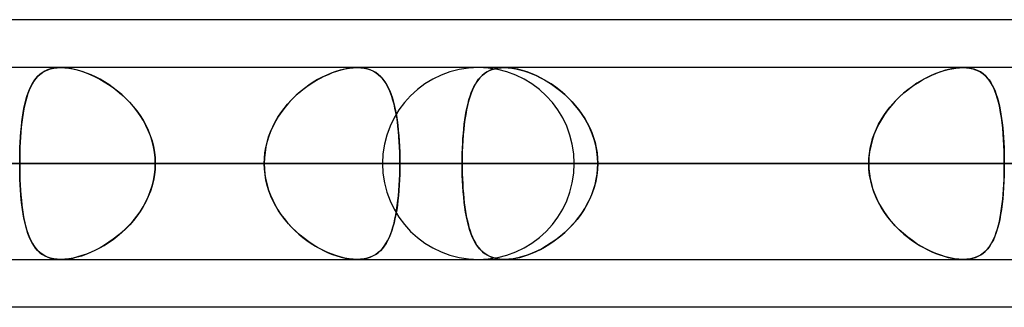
# Model space of a CAD drawing. Header units: millimetres. Extents: x -270 to 270, y -120 to 100.
# Tile 15 of 74: x -128 to -117, y -50 to -47. Entities that reach past the tile are written whole.
import ezdxf

# ---------------------------------------------------------------- set-up
doc = ezdxf.new("R2010")
doc.units = ezdxf.units.MM
doc.layers.add('MAIN-1', color=7, linetype='Continuous')
doc.layers.add('MAIN-2', color=7, linetype='Continuous')

msp = doc.modelspace()

# ---------------------------------------------------------------- linework, layer by layer
at = {"layer": 'MAIN-1'}
for p, q in [((-73.035, -46.978), (-138.497, -46.978)), ((138.299, -47.481), (-138.299, -47.481)), ((-138.963, -48.489), (138.963, -48.489)), ((-138.423, -49.496), (138.423, -49.496)), ((-122.648, -49.496), (-122.649, -49.496)), ((-122.649, -49.496), (-122.649, -49.496)), ((-122.649, -49.496), (-122.649, -49.496)), ((-122.647, -49.496), (-122.648, -49.496)), ((-122.648, -49.496), (-122.648, -49.496)), ((-122.647, -49.496), (-122.647, -49.496)), ((-72.595, -50), (-139.276, -50))]:
    msp.add_line(p, q, dxfattribs=at)
at = {"layer": 'MAIN-2'}
for p, q in [((-127.445, -47.505), (-127.474, -47.519)), ((-127.472, -47.518), (-127.443, -47.505)), ((-127.413, -47.495), (-127.445, -47.505)), ((-127.443, -47.505), (-127.412, -47.494)), ((-127.379, -47.487), (-127.413, -47.495)), ((-127.412, -47.494), (-127.378, -47.487)), ((-127.343, -47.483), (-127.379, -47.487)), ((-127.378, -47.487), (-127.342, -47.483)), ((-127.305, -47.481), (-127.343, -47.483)), ((-127.342, -47.483), (-127.305, -47.481)), ((-127.264, -47.483), (-127.305, -47.481)), ((-127.305, -47.481), (-127.264, -47.483)), ((-127.221, -47.488), (-127.264, -47.483)), ((-127.264, -47.483), (-127.222, -47.487)), ((-127.222, -47.487), (-127.177, -47.495)), ((-127.176, -47.496), (-127.221, -47.488)), ((-127.177, -47.495), (-127.132, -47.506)), ((-127.13, -47.507), (-127.176, -47.496)), ((-127.132, -47.506), (-127.085, -47.52)), ((-127.083, -47.521), (-127.13, -47.507)), ((-124.367, -47.507), (-124.414, -47.522)), ((-124.402, -47.518), (-124.357, -47.505)), ((-124.32, -47.496), (-124.367, -47.507)), ((-124.357, -47.505), (-124.314, -47.494)), ((-124.275, -47.488), (-124.32, -47.496)), ((-124.314, -47.494), (-124.271, -47.487)), ((-124.232, -47.483), (-124.275, -47.488)), ((-124.271, -47.487), (-124.23, -47.483)), ((-124.191, -47.481), (-124.232, -47.483)), ((-124.23, -47.483), (-124.191, -47.481)), ((-124.191, -47.481), (-124.152, -47.483)), ((-124.153, -47.483), (-124.191, -47.481)), ((-124.117, -47.487), (-124.153, -47.483)), ((-124.152, -47.483), (-124.115, -47.487)), ((-124.083, -47.495), (-124.117, -47.487)), ((-124.115, -47.487), (-124.08, -47.495)), ((-124.051, -47.505), (-124.083, -47.495)), ((-124.08, -47.495), (-124.048, -47.506)), ((-124.021, -47.518), (-124.051, -47.505)), ((-124.048, -47.506), (-124.018, -47.52)), ((-122.79, -47.509), (-122.821, -47.525)), ((-122.799, -47.513), (-122.771, -47.502)), ((-122.756, -47.497), (-122.79, -47.509)), ((-122.771, -47.502), (-122.741, -47.493)), ((-122.72, -47.488), (-122.756, -47.497)), ((-122.741, -47.493), (-122.709, -47.486)), ((-122.681, -47.483), (-122.72, -47.488)), ((-122.709, -47.486), (-122.675, -47.482)), ((-122.64, -47.481), (-122.681, -47.483)), ((-122.675, -47.482), (-122.64, -47.481)), ((-122.596, -47.483), (-122.64, -47.481)), ((-122.64, -47.481), (-122.602, -47.483)), ((-122.602, -47.483), (-122.563, -47.487)), ((-122.55, -47.489), (-122.596, -47.483)), ((-122.563, -47.487), (-122.522, -47.493)), ((-122.501, -47.498), (-122.55, -47.489)), ((-122.522, -47.493), (-122.48, -47.503)), ((-122.452, -47.511), (-122.501, -47.498)), ((-122.48, -47.503), (-122.437, -47.515)), ((-122.401, -47.527), (-122.452, -47.511)), ((-118.006, -47.509), (-118.055, -47.525)), ((-118.02, -47.513), (-117.978, -47.502)), ((-117.957, -47.497), (-118.006, -47.509)), ((-117.978, -47.502), (-117.937, -47.493)), ((-117.91, -47.488), (-117.957, -47.497)), ((-117.937, -47.493), (-117.897, -47.486)), ((-117.864, -47.483), (-117.91, -47.488)), ((-117.897, -47.486), (-117.858, -47.482)), ((-117.821, -47.481), (-117.864, -47.483)), ((-117.858, -47.482), (-117.821, -47.481)), ((-117.821, -47.481), (-117.785, -47.483)), ((-117.779, -47.483), (-117.821, -47.481)), ((-117.785, -47.483), (-117.751, -47.487)), ((-117.74, -47.489), (-117.779, -47.483)), ((-117.751, -47.487), (-117.718, -47.493)), ((-117.703, -47.498), (-117.74, -47.489)), ((-117.718, -47.493), (-117.688, -47.503)), ((-117.669, -47.511), (-117.703, -47.498)), ((-117.688, -47.503), (-117.66, -47.515)), ((-117.638, -47.527), (-117.669, -47.511)), ((-127.57, -47.599), (-127.589, -47.625)), ((-127.586, -47.621), (-127.567, -47.595)), ((-127.549, -47.575), (-127.57, -47.599)), ((-127.567, -47.595), (-127.546, -47.572)), ((-127.526, -47.554), (-127.549, -47.575)), ((-127.546, -47.572), (-127.524, -47.552)), ((-127.501, -47.535), (-127.526, -47.554)), ((-127.524, -47.552), (-127.499, -47.533)), ((-127.474, -47.519), (-127.501, -47.535)), ((-127.499, -47.533), (-127.472, -47.518)), ((-127.085, -47.52), (-127.038, -47.536)), ((-127.035, -47.538), (-127.083, -47.521)), ((-127.038, -47.536), (-126.991, -47.556)), ((-126.987, -47.557), (-127.035, -47.538)), ((-126.991, -47.556), (-126.944, -47.577)), ((-126.94, -47.579), (-126.987, -47.557)), ((-126.944, -47.577), (-126.896, -47.602)), ((-126.892, -47.604), (-126.94, -47.579)), ((-126.896, -47.602), (-126.849, -47.629)), ((-126.846, -47.631), (-126.892, -47.604)), ((-124.605, -47.607), (-124.652, -47.635)), ((-124.628, -47.621), (-124.583, -47.595)), ((-124.557, -47.582), (-124.605, -47.607)), ((-124.583, -47.595), (-124.538, -47.572)), ((-124.509, -47.559), (-124.557, -47.582)), ((-124.538, -47.572), (-124.492, -47.552)), ((-124.461, -47.539), (-124.509, -47.559)), ((-124.492, -47.552), (-124.447, -47.533)), ((-124.414, -47.522), (-124.461, -47.539)), ((-124.447, -47.533), (-124.402, -47.518)), ((-123.994, -47.534), (-124.021, -47.518)), ((-124.018, -47.52), (-123.99, -47.536)), ((-123.969, -47.552), (-123.994, -47.534)), ((-123.99, -47.536), (-123.964, -47.556)), ((-123.945, -47.573), (-123.969, -47.552)), ((-123.964, -47.556), (-123.941, -47.577)), ((-123.924, -47.596), (-123.945, -47.573)), ((-123.941, -47.577), (-123.919, -47.602)), ((-123.904, -47.621), (-123.924, -47.596)), ((-123.919, -47.602), (-123.899, -47.629)), ((-122.931, -47.629), (-122.913, -47.604)), ((-122.9, -47.589), (-122.922, -47.616)), ((-122.913, -47.604), (-122.893, -47.582)), ((-122.876, -47.565), (-122.9, -47.589)), ((-122.893, -47.582), (-122.872, -47.562)), ((-122.85, -47.543), (-122.876, -47.565)), ((-122.872, -47.562), (-122.85, -47.543)), ((-122.821, -47.525), (-122.85, -47.543)), ((-122.85, -47.543), (-122.826, -47.527)), ((-122.826, -47.527), (-122.799, -47.513)), ((-122.437, -47.515), (-122.394, -47.529)), ((-122.351, -47.546), (-122.401, -47.527)), ((-122.394, -47.529), (-122.35, -47.546)), ((-122.3, -47.568), (-122.351, -47.546)), ((-122.35, -47.546), (-122.306, -47.565)), ((-122.306, -47.565), (-122.263, -47.587)), ((-122.249, -47.594), (-122.3, -47.568)), ((-122.263, -47.587), (-122.219, -47.611)), ((-122.199, -47.622), (-122.249, -47.594)), ((-122.219, -47.611), (-122.175, -47.637)), ((-118.276, -47.629), (-118.234, -47.604)), ((-118.205, -47.589), (-118.255, -47.616)), ((-118.234, -47.604), (-118.191, -47.582)), ((-118.155, -47.565), (-118.205, -47.589)), ((-118.191, -47.582), (-118.149, -47.562)), ((-118.105, -47.543), (-118.155, -47.565)), ((-118.149, -47.562), (-118.106, -47.543)), ((-118.106, -47.543), (-118.063, -47.527)), ((-118.055, -47.525), (-118.105, -47.543)), ((-118.063, -47.527), (-118.02, -47.513)), ((-117.66, -47.515), (-117.633, -47.529)), ((-117.609, -47.546), (-117.638, -47.527)), ((-117.633, -47.529), (-117.609, -47.546)), ((-117.609, -47.546), (-117.587, -47.565)), ((-117.583, -47.568), (-117.609, -47.546)), ((-117.587, -47.565), (-117.566, -47.587)), ((-117.56, -47.594), (-117.583, -47.568)), ((-117.566, -47.587), (-117.547, -47.611)), ((-117.538, -47.622), (-117.56, -47.594)), ((-117.547, -47.611), (-117.529, -47.637)), ((-127.638, -47.718), (-127.651, -47.754)), ((-127.649, -47.746), (-127.635, -47.711)), ((-127.623, -47.685), (-127.638, -47.718)), ((-127.635, -47.711), (-127.62, -47.679)), ((-127.607, -47.654), (-127.623, -47.685)), ((-127.62, -47.679), (-127.604, -47.649)), ((-127.589, -47.625), (-127.607, -47.654)), ((-127.604, -47.649), (-127.586, -47.621)), ((-126.849, -47.629), (-126.802, -47.658)), ((-126.799, -47.66), (-126.846, -47.631)), ((-126.802, -47.658), (-126.756, -47.69)), ((-126.753, -47.693), (-126.799, -47.66)), ((-126.756, -47.69), (-126.711, -47.725)), ((-126.708, -47.727), (-126.753, -47.693)), ((-124.802, -47.746), (-124.76, -47.711)), ((-124.744, -47.699), (-124.788, -47.734)), ((-124.76, -47.711), (-124.717, -47.679)), ((-124.699, -47.666), (-124.744, -47.699)), ((-124.717, -47.679), (-124.672, -47.648)), ((-124.652, -47.635), (-124.699, -47.666)), ((-124.672, -47.648), (-124.628, -47.621)), ((-123.886, -47.649), (-123.904, -47.621)), ((-123.899, -47.629), (-123.88, -47.658)), ((-123.869, -47.679), (-123.886, -47.649)), ((-123.88, -47.658), (-123.863, -47.69)), ((-123.853, -47.711), (-123.869, -47.679)), ((-123.863, -47.69), (-123.847, -47.725)), ((-123.838, -47.746), (-123.853, -47.711)), ((-122.977, -47.714), (-122.992, -47.751)), ((-122.99, -47.747), (-122.977, -47.714)), ((-122.96, -47.678), (-122.977, -47.714)), ((-122.977, -47.714), (-122.963, -47.684)), ((-122.963, -47.684), (-122.947, -47.655)), ((-122.942, -47.646), (-122.96, -47.678)), ((-122.947, -47.655), (-122.931, -47.629)), ((-122.922, -47.616), (-122.942, -47.646)), ((-122.149, -47.653), (-122.199, -47.622)), ((-122.175, -47.637), (-122.132, -47.665)), ((-122.1, -47.688), (-122.149, -47.653)), ((-122.132, -47.665), (-122.09, -47.696)), ((-122.052, -47.725), (-122.1, -47.688)), ((-122.09, -47.696), (-122.048, -47.728)), ((-118.4, -47.714), (-118.445, -47.751)), ((-118.441, -47.747), (-118.401, -47.714)), ((-118.401, -47.714), (-118.36, -47.684)), ((-118.352, -47.678), (-118.4, -47.714)), ((-118.36, -47.684), (-118.318, -47.655)), ((-118.304, -47.646), (-118.352, -47.678)), ((-118.318, -47.655), (-118.276, -47.629)), ((-118.255, -47.616), (-118.304, -47.646)), ((-117.519, -47.653), (-117.538, -47.622)), ((-117.529, -47.637), (-117.512, -47.665)), ((-117.501, -47.688), (-117.519, -47.653)), ((-117.512, -47.665), (-117.497, -47.696)), ((-117.485, -47.725), (-117.501, -47.688)), ((-117.497, -47.696), (-117.483, -47.728)), ((-127.663, -47.791), (-127.674, -47.83)), ((-127.672, -47.823), (-127.661, -47.784)), ((-127.651, -47.754), (-127.663, -47.791)), ((-127.661, -47.784), (-127.649, -47.746)), ((-126.711, -47.725), (-126.667, -47.762)), ((-126.664, -47.764), (-126.708, -47.727)), ((-126.667, -47.762), (-126.624, -47.802)), ((-126.621, -47.804), (-126.664, -47.764)), ((-126.624, -47.802), (-126.582, -47.844)), ((-126.58, -47.846), (-126.621, -47.804)), ((-124.872, -47.812), (-124.911, -47.854)), ((-124.883, -47.823), (-124.844, -47.784)), ((-124.831, -47.772), (-124.872, -47.812)), ((-124.844, -47.784), (-124.802, -47.746)), ((-124.788, -47.734), (-124.831, -47.772)), ((-123.847, -47.725), (-123.833, -47.762)), ((-123.825, -47.783), (-123.838, -47.746)), ((-123.833, -47.762), (-123.819, -47.802)), ((-123.813, -47.822), (-123.825, -47.783)), ((-123.819, -47.802), (-123.807, -47.844)), ((-123.024, -47.857), (-123.014, -47.819)), ((-123.006, -47.791), (-123.018, -47.833)), ((-123.014, -47.819), (-123.003, -47.782)), ((-122.992, -47.751), (-123.006, -47.791)), ((-123.003, -47.782), (-122.99, -47.747)), ((-122.006, -47.765), (-122.052, -47.725)), ((-122.048, -47.728), (-122.007, -47.763)), ((-122.007, -47.763), (-121.968, -47.801)), ((-121.96, -47.808), (-122.006, -47.765)), ((-121.968, -47.801), (-121.93, -47.84)), ((-121.917, -47.854), (-121.96, -47.808)), ((-118.554, -47.857), (-118.518, -47.819)), ((-118.49, -47.791), (-118.532, -47.833)), ((-118.518, -47.819), (-118.48, -47.782)), ((-118.445, -47.751), (-118.49, -47.791)), ((-118.48, -47.782), (-118.441, -47.747)), ((-117.47, -47.765), (-117.485, -47.725)), ((-117.483, -47.728), (-117.471, -47.763)), ((-117.471, -47.763), (-117.459, -47.801)), ((-117.457, -47.808), (-117.47, -47.765)), ((-117.459, -47.801), (-117.448, -47.84)), ((-117.445, -47.854), (-117.457, -47.808)), ((-127.693, -47.915), (-127.701, -47.96)), ((-127.7, -47.955), (-127.692, -47.909)), ((-127.684, -47.872), (-127.693, -47.915)), ((-127.692, -47.909), (-127.683, -47.865)), ((-127.674, -47.83), (-127.684, -47.872)), ((-127.683, -47.865), (-127.672, -47.823)), ((-126.582, -47.844), (-126.543, -47.888)), ((-126.541, -47.89), (-126.58, -47.846)), ((-126.543, -47.888), (-126.506, -47.934)), ((-126.504, -47.937), (-126.541, -47.89)), ((-124.991, -47.955), (-124.958, -47.909)), ((-124.948, -47.898), (-124.983, -47.944)), ((-124.958, -47.909), (-124.921, -47.865)), ((-124.911, -47.854), (-124.948, -47.898)), ((-124.921, -47.865), (-124.883, -47.823)), ((-123.802, -47.864), (-123.813, -47.822)), ((-123.807, -47.844), (-123.796, -47.888)), ((-123.792, -47.907), (-123.802, -47.864)), ((-123.796, -47.888), (-123.786, -47.934)), ((-123.783, -47.953), (-123.792, -47.907)), ((-123.039, -47.925), (-123.048, -47.974)), ((-123.042, -47.94), (-123.034, -47.898)), ((-123.029, -47.878), (-123.039, -47.925)), ((-123.034, -47.898), (-123.024, -47.857)), ((-123.018, -47.833), (-123.029, -47.878)), ((-121.93, -47.84), (-121.893, -47.881)), ((-121.876, -47.902), (-121.917, -47.854)), ((-121.893, -47.881), (-121.859, -47.924)), ((-121.838, -47.953), (-121.876, -47.902)), ((-121.859, -47.924), (-121.827, -47.969)), ((-118.61, -47.925), (-118.646, -47.974)), ((-118.622, -47.94), (-118.589, -47.898)), ((-118.572, -47.878), (-118.61, -47.925)), ((-118.589, -47.898), (-118.554, -47.857)), ((-118.532, -47.833), (-118.572, -47.878)), ((-117.448, -47.84), (-117.438, -47.881)), ((-117.434, -47.902), (-117.445, -47.854)), ((-117.438, -47.881), (-117.43, -47.924)), ((-117.425, -47.953), (-117.434, -47.902)), ((-117.43, -47.924), (-117.422, -47.969)), ((-127.714, -48.052), (-127.707, -48.002)), ((-127.708, -48.007), (-127.714, -48.056)), ((-127.701, -47.96), (-127.708, -48.007)), ((-127.707, -48.002), (-127.7, -47.955)), ((-126.506, -47.934), (-126.472, -47.983)), ((-126.47, -47.985), (-126.504, -47.937)), ((-126.472, -47.983), (-126.44, -48.033)), ((-126.439, -48.035), (-126.47, -47.985)), ((-125.052, -48.052), (-125.023, -48.002)), ((-125.016, -47.992), (-125.046, -48.042)), ((-125.023, -48.002), (-124.991, -47.955)), ((-124.983, -47.944), (-125.016, -47.992)), ((-123.786, -47.934), (-123.777, -47.983)), ((-123.774, -48), (-123.783, -47.953)), ((-123.777, -47.983), (-123.77, -48.033)), ((-123.767, -48.05), (-123.774, -48)), ((-123.056, -48.025), (-123.063, -48.078)), ((-123.057, -48.029), (-123.05, -47.984)), ((-123.048, -47.974), (-123.056, -48.025)), ((-123.05, -47.984), (-123.042, -47.94)), ((-121.803, -48.006), (-121.838, -47.953)), ((-121.827, -47.969), (-121.797, -48.015)), ((-121.771, -48.061), (-121.803, -48.006)), ((-121.797, -48.015), (-121.77, -48.063)), ((-118.678, -48.025), (-118.708, -48.078)), ((-118.681, -48.029), (-118.653, -47.984)), ((-118.646, -47.974), (-118.678, -48.025)), ((-118.653, -47.984), (-118.622, -47.94)), ((-117.416, -48.006), (-117.425, -47.953)), ((-117.422, -47.969), (-117.415, -48.015)), ((-117.409, -48.061), (-117.416, -48.006)), ((-117.415, -48.015), (-117.409, -48.063)), ((-127.724, -48.155), (-127.719, -48.103)), ((-127.72, -48.106), (-127.724, -48.158)), ((-127.714, -48.056), (-127.72, -48.106)), ((-127.719, -48.103), (-127.714, -48.052)), ((-126.44, -48.033), (-126.411, -48.085)), ((-126.41, -48.088), (-126.439, -48.035)), ((-126.411, -48.085), (-126.386, -48.14)), ((-126.385, -48.142), (-126.41, -48.088)), ((-125.1, -48.155), (-125.077, -48.103)), ((-125.073, -48.093), (-125.097, -48.146)), ((-125.077, -48.103), (-125.052, -48.052)), ((-125.046, -48.042), (-125.073, -48.093)), ((-123.77, -48.033), (-123.763, -48.085)), ((-123.761, -48.1), (-123.767, -48.05)), ((-123.763, -48.085), (-123.757, -48.14)), ((-123.755, -48.153), (-123.761, -48.1)), ((-123.069, -48.132), (-123.074, -48.189)), ((-123.073, -48.174), (-123.068, -48.124)), ((-123.063, -48.078), (-123.069, -48.132)), ((-123.068, -48.124), (-123.063, -48.076)), ((-123.063, -48.076), (-123.057, -48.029)), ((-121.743, -48.118), (-121.771, -48.061)), ((-121.77, -48.063), (-121.745, -48.113)), ((-121.745, -48.113), (-121.723, -48.164)), ((-121.718, -48.177), (-121.743, -48.118)), ((-118.734, -48.132), (-118.757, -48.189)), ((-118.752, -48.174), (-118.731, -48.124)), ((-118.708, -48.078), (-118.734, -48.132)), ((-118.731, -48.124), (-118.707, -48.076)), ((-118.707, -48.076), (-118.681, -48.029)), ((-117.403, -48.118), (-117.409, -48.061)), ((-117.409, -48.063), (-117.403, -48.113)), ((-117.403, -48.113), (-117.399, -48.164)), ((-117.398, -48.177), (-117.403, -48.118)), ((-127.728, -48.211), (-127.732, -48.265)), ((-127.731, -48.263), (-127.728, -48.209)), ((-127.728, -48.209), (-127.724, -48.155)), ((-127.724, -48.158), (-127.728, -48.211)), ((-126.386, -48.14), (-126.364, -48.195)), ((-126.363, -48.197), (-126.385, -48.142)), ((-126.364, -48.195), (-126.345, -48.252)), ((-126.345, -48.254), (-126.363, -48.197)), ((-125.137, -48.263), (-125.12, -48.209)), ((-125.118, -48.201), (-125.135, -48.257)), ((-125.12, -48.209), (-125.1, -48.155)), ((-125.097, -48.146), (-125.118, -48.201)), ((-123.757, -48.14), (-123.752, -48.195)), ((-123.751, -48.207), (-123.755, -48.153)), ((-123.752, -48.195), (-123.748, -48.252)), ((-123.747, -48.262), (-123.751, -48.207)), ((-123.08, -48.276), (-123.077, -48.225)), ((-123.074, -48.189), (-123.078, -48.247)), ((-123.077, -48.225), (-123.073, -48.174)), ((-121.723, -48.164), (-121.704, -48.216)), ((-121.698, -48.238), (-121.718, -48.177)), ((-121.704, -48.216), (-121.689, -48.269)), ((-118.784, -48.276), (-118.77, -48.225)), ((-118.757, -48.189), (-118.776, -48.247)), ((-118.77, -48.225), (-118.752, -48.174)), ((-117.399, -48.164), (-117.395, -48.216)), ((-117.393, -48.238), (-117.398, -48.177)), ((-117.395, -48.216), (-117.392, -48.269)), ((-127.736, -48.375), (-127.734, -48.319)), ((-127.734, -48.32), (-127.736, -48.376)), ((-127.734, -48.319), (-127.731, -48.263)), ((-127.732, -48.265), (-127.734, -48.32)), ((-126.345, -48.252), (-126.331, -48.31)), ((-126.33, -48.312), (-126.345, -48.254)), ((-126.331, -48.31), (-126.32, -48.369)), ((-126.32, -48.37), (-126.33, -48.312)), ((-125.159, -48.375), (-125.149, -48.319)), ((-125.148, -48.314), (-125.158, -48.372)), ((-125.149, -48.319), (-125.137, -48.263)), ((-125.135, -48.257), (-125.148, -48.314)), ((-123.748, -48.252), (-123.744, -48.31)), ((-123.744, -48.318), (-123.747, -48.262)), ((-123.744, -48.31), (-123.742, -48.369)), ((-123.742, -48.374), (-123.744, -48.318)), ((-123.081, -48.306), (-123.084, -48.367)), ((-123.084, -48.382), (-123.082, -48.329)), ((-123.082, -48.329), (-123.08, -48.276)), ((-123.078, -48.247), (-123.081, -48.306)), ((-121.682, -48.299), (-121.698, -48.238)), ((-121.689, -48.269), (-121.677, -48.323)), ((-121.67, -48.362), (-121.682, -48.299)), ((-121.677, -48.323), (-121.668, -48.378)), ((-118.804, -48.382), (-118.796, -48.329)), ((-118.791, -48.306), (-118.802, -48.367)), ((-118.796, -48.329), (-118.784, -48.276)), ((-118.776, -48.247), (-118.791, -48.306)), ((-117.39, -48.299), (-117.393, -48.238)), ((-117.392, -48.269), (-117.389, -48.323)), ((-117.388, -48.362), (-117.39, -48.299)), ((-117.389, -48.323), (-117.387, -48.378)), ((-127.737, -48.432), (-127.736, -48.375)), ((-127.736, -48.376), (-127.737, -48.432)), ((-127.737, -48.432), (-127.737, -48.489)), ((-127.737, -48.489), (-127.737, -48.432)), ((-126.32, -48.369), (-126.314, -48.429)), ((-126.314, -48.429), (-126.32, -48.37)), ((-126.312, -48.489), (-126.314, -48.429)), ((-126.314, -48.429), (-126.312, -48.489)), ((-125.164, -48.43), (-125.166, -48.489)), ((-125.166, -48.489), (-125.164, -48.432)), ((-125.158, -48.372), (-125.164, -48.43)), ((-125.164, -48.432), (-125.159, -48.375)), ((-123.742, -48.369), (-123.741, -48.428)), ((-123.741, -48.431), (-123.742, -48.374)), ((-123.741, -48.428), (-123.74, -48.489)), ((-123.74, -48.489), (-123.741, -48.431)), ((-123.085, -48.427), (-123.086, -48.489)), ((-123.086, -48.489), (-123.085, -48.435)), ((-123.084, -48.367), (-123.085, -48.427)), ((-123.085, -48.435), (-123.084, -48.382)), ((-121.663, -48.425), (-121.67, -48.362)), ((-121.668, -48.378), (-121.662, -48.433)), ((-121.661, -48.489), (-121.663, -48.425)), ((-121.662, -48.433), (-121.661, -48.489)), ((-118.809, -48.427), (-118.811, -48.489)), ((-118.811, -48.489), (-118.809, -48.435)), ((-118.802, -48.367), (-118.809, -48.427)), ((-118.809, -48.435), (-118.804, -48.382)), ((-117.387, -48.425), (-117.388, -48.362)), ((-117.387, -48.378), (-117.386, -48.433)), ((-117.386, -48.489), (-117.387, -48.425)), ((-117.386, -48.433), (-117.386, -48.489)), ((-171.073, -48.489), (-125.166, -48.489)), ((-125.166, -48.489), (-171.073, -48.489)), ((-123.74, -48.489), (-169.059, -48.489)), ((-169.059, -48.489), (-123.74, -48.489)), ((-155.357, -48.489), (-114.045, -48.489)), ((-114.045, -48.489), (-155.357, -48.489)), ((-112.619, -48.489), (-153.341, -48.489)), ((-153.341, -48.489), (-112.619, -48.489)), ((-139.639, -48.489), (-102.922, -48.489)), ((-102.922, -48.489), (-139.639, -48.489)), ((138.963, -48.489), (-138.963, -48.489)), ((-101.496, -48.489), (-137.625, -48.489)), ((-137.625, -48.489), (-101.496, -48.489)), ((137.431, -48.489), (-137.431, -48.489)), ((-137.431, -48.489), (137.431, -48.489)), ((-125.166, -48.489), (-134.861, -48.489)), ((-134.861, -48.489), (-125.166, -48.489)), ((-132.776, -48.489), (-123.086, -48.489)), ((-123.086, -48.489), (-132.776, -48.489)), ((-118.811, -48.489), (-128.501, -48.489)), ((-128.501, -48.489), (-118.811, -48.489)), ((-127.737, -48.489), (127.737, -48.489)), ((-127.737, -48.545), (-127.737, -48.489)), ((-127.737, -48.489), (-127.737, -48.546)), ((127.737, -48.489), (-127.737, -48.489)), ((-127.736, -48.602), (-127.737, -48.545)), ((-127.737, -48.546), (-127.736, -48.603)), ((-126.312, -48.489), (-126.314, -48.548)), ((-126.314, -48.549), (-126.312, -48.489)), ((126.312, -48.489), (-126.312, -48.489)), ((-126.312, -48.489), (126.312, -48.489)), ((-126.312, -48.489), (-116.617, -48.489)), ((-116.617, -48.489), (-126.312, -48.489)), ((-125.166, -48.489), (-125.164, -48.546)), ((-125.164, -48.547), (-125.166, -48.489)), ((-125.164, -48.546), (-125.159, -48.603)), ((-123.922, -48.489), (-91.797, -48.489)), ((-91.797, -48.489), (-123.922, -48.489)), ((-123.741, -48.546), (-123.742, -48.603)), ((-123.741, -48.547), (-123.74, -48.489)), ((-123.74, -48.489), (-123.741, -48.546)), ((-114.045, -48.489), (-123.74, -48.489)), ((-123.74, -48.489), (-114.045, -48.489)), ((-123.086, -48.489), (-118.811, -48.489)), ((-123.085, -48.549), (-123.086, -48.489)), ((-123.086, -48.489), (-123.085, -48.543)), ((-118.811, -48.489), (-123.086, -48.489)), ((-123.085, -48.543), (-123.084, -48.596)), ((-90.37, -48.489), (-121.907, -48.489)), ((-121.907, -48.489), (-90.37, -48.489)), ((-121.668, -48.6), (-121.662, -48.545)), ((-121.661, -48.489), (-121.663, -48.552)), ((-121.662, -48.545), (-121.661, -48.489)), ((-117.386, -48.489), (-121.661, -48.489)), ((-121.661, -48.489), (-117.386, -48.489)), ((-121.661, -48.489), (-111.97, -48.489)), ((-111.97, -48.489), (-121.661, -48.489)), ((-118.811, -48.489), (-118.809, -48.543)), ((-118.809, -48.55), (-118.811, -48.489)), ((-118.809, -48.543), (-118.804, -48.596)), ((-117.386, -48.489), (-117.387, -48.552)), ((-117.387, -48.6), (-117.386, -48.545)), ((-117.386, -48.545), (-117.386, -48.489)), ((-127.734, -48.658), (-127.736, -48.602)), ((-127.736, -48.603), (-127.734, -48.659)), ((-126.331, -48.667), (-126.32, -48.609)), ((-126.32, -48.607), (-126.33, -48.666)), ((-126.314, -48.548), (-126.32, -48.607)), ((-126.32, -48.609), (-126.314, -48.549)), ((-125.158, -48.606), (-125.164, -48.547)), ((-125.159, -48.603), (-125.149, -48.659)), ((-125.148, -48.663), (-125.158, -48.606)), ((-123.742, -48.603), (-123.744, -48.66)), ((-123.744, -48.661), (-123.742, -48.605)), ((-123.742, -48.605), (-123.741, -48.547)), ((-123.084, -48.61), (-123.085, -48.549)), ((-123.084, -48.596), (-123.082, -48.649)), ((-123.082, -48.67), (-123.084, -48.61)), ((-123.082, -48.649), (-123.08, -48.701)), ((-121.67, -48.616), (-121.682, -48.678)), ((-121.677, -48.655), (-121.668, -48.6)), ((-121.663, -48.552), (-121.67, -48.616)), ((-118.802, -48.611), (-118.809, -48.55)), ((-118.804, -48.596), (-118.796, -48.649)), ((-118.791, -48.671), (-118.802, -48.611)), ((-118.796, -48.649), (-118.784, -48.701)), ((-117.388, -48.616), (-117.39, -48.678)), ((-117.389, -48.655), (-117.387, -48.6)), ((-117.387, -48.552), (-117.388, -48.616)), ((-127.732, -48.713), (-127.734, -48.658)), ((-127.734, -48.659), (-127.731, -48.714)), ((-127.728, -48.767), (-127.732, -48.713)), ((-127.731, -48.714), (-127.728, -48.769)), ((-126.364, -48.782), (-126.345, -48.725)), ((-126.345, -48.723), (-126.363, -48.78)), ((-126.33, -48.666), (-126.345, -48.723)), ((-126.345, -48.725), (-126.331, -48.667)), ((-125.149, -48.659), (-125.137, -48.714)), ((-125.135, -48.721), (-125.148, -48.663)), ((-125.137, -48.714), (-125.12, -48.769)), ((-125.118, -48.776), (-125.135, -48.721)), ((-123.747, -48.716), (-123.751, -48.771)), ((-123.751, -48.773), (-123.747, -48.717)), ((-123.744, -48.66), (-123.747, -48.716)), ((-123.747, -48.717), (-123.744, -48.661)), ((-123.078, -48.728), (-123.082, -48.67)), ((-123.08, -48.701), (-123.077, -48.753)), ((-123.074, -48.786), (-123.078, -48.728)), ((-123.077, -48.753), (-123.073, -48.803)), ((-121.698, -48.74), (-121.718, -48.8)), ((-121.704, -48.762), (-121.689, -48.708)), ((-121.682, -48.678), (-121.698, -48.74)), ((-121.689, -48.708), (-121.677, -48.655)), ((-118.776, -48.73), (-118.791, -48.671)), ((-118.784, -48.701), (-118.77, -48.753)), ((-118.757, -48.788), (-118.776, -48.73)), ((-118.77, -48.753), (-118.752, -48.803)), ((-117.393, -48.74), (-117.398, -48.8)), ((-117.395, -48.762), (-117.392, -48.708)), ((-117.39, -48.678), (-117.393, -48.74)), ((-117.392, -48.708), (-117.389, -48.655)), ((-127.724, -48.82), (-127.728, -48.767)), ((-127.728, -48.769), (-127.724, -48.823)), ((-127.72, -48.872), (-127.724, -48.82)), ((-127.724, -48.823), (-127.719, -48.875)), ((-126.411, -48.892), (-126.386, -48.838)), ((-126.385, -48.836), (-126.41, -48.89)), ((-126.386, -48.838), (-126.364, -48.782)), ((-126.363, -48.78), (-126.385, -48.836)), ((-125.12, -48.769), (-125.1, -48.822)), ((-125.097, -48.831), (-125.118, -48.776)), ((-125.1, -48.822), (-125.077, -48.875)), ((-125.073, -48.884), (-125.097, -48.831)), ((-123.755, -48.825), (-123.761, -48.877)), ((-123.761, -48.879), (-123.756, -48.827)), ((-123.756, -48.827), (-123.751, -48.773)), ((-123.751, -48.771), (-123.755, -48.825)), ((-123.069, -48.842), (-123.074, -48.786)), ((-123.073, -48.803), (-123.068, -48.853)), ((-123.064, -48.897), (-123.069, -48.842)), ((-123.068, -48.853), (-123.063, -48.901)), ((-121.745, -48.865), (-121.723, -48.814)), ((-121.718, -48.8), (-121.743, -48.859)), ((-121.723, -48.814), (-121.704, -48.762)), ((-118.734, -48.845), (-118.757, -48.788)), ((-118.752, -48.803), (-118.731, -48.853)), ((-118.708, -48.9), (-118.734, -48.845)), ((-118.731, -48.853), (-118.707, -48.901)), ((-117.398, -48.8), (-117.403, -48.859)), ((-117.403, -48.865), (-117.399, -48.814)), ((-117.399, -48.814), (-117.395, -48.762)), ((-127.714, -48.922), (-127.72, -48.872)), ((-127.719, -48.875), (-127.714, -48.926)), ((-127.708, -48.971), (-127.714, -48.922)), ((-127.714, -48.926), (-127.707, -48.975)), ((-126.472, -48.995), (-126.44, -48.944)), ((-126.439, -48.942), (-126.47, -48.992)), ((-126.44, -48.944), (-126.411, -48.892)), ((-126.41, -48.89), (-126.439, -48.942)), ((-125.077, -48.875), (-125.052, -48.926)), ((-125.046, -48.936), (-125.073, -48.884)), ((-125.052, -48.926), (-125.023, -48.975)), ((-125.016, -48.986), (-125.046, -48.936)), ((-123.775, -48.979), (-123.768, -48.93)), ((-123.767, -48.928), (-123.774, -48.977)), ((-123.768, -48.93), (-123.761, -48.879)), ((-123.761, -48.877), (-123.767, -48.928)), ((-123.057, -48.949), (-123.064, -48.897)), ((-123.063, -48.901), (-123.057, -48.948)), ((-123.057, -48.948), (-123.05, -48.994)), ((-123.049, -49), (-123.057, -48.949)), ((-121.771, -48.917), (-121.803, -48.972)), ((-121.797, -48.963), (-121.77, -48.914)), ((-121.743, -48.859), (-121.771, -48.917)), ((-121.77, -48.914), (-121.745, -48.865)), ((-118.678, -48.953), (-118.708, -48.9)), ((-118.707, -48.901), (-118.681, -48.948)), ((-118.681, -48.948), (-118.653, -48.994)), ((-118.646, -49.004), (-118.678, -48.953)), ((-117.409, -48.917), (-117.416, -48.972)), ((-117.415, -48.963), (-117.409, -48.914)), ((-117.403, -48.859), (-117.409, -48.917)), ((-117.409, -48.914), (-117.403, -48.865)), ((-127.701, -49.017), (-127.708, -48.971)), ((-127.707, -48.975), (-127.7, -49.023)), ((-127.693, -49.063), (-127.701, -49.017)), ((-127.7, -49.023), (-127.692, -49.068)), ((-127.684, -49.106), (-127.693, -49.063)), ((-126.543, -49.09), (-126.506, -49.043)), ((-126.504, -49.041), (-126.541, -49.087)), ((-126.506, -49.043), (-126.472, -48.995)), ((-126.47, -48.992), (-126.504, -49.041)), ((-125.023, -48.975), (-124.991, -49.023)), ((-124.983, -49.034), (-125.016, -48.986)), ((-124.991, -49.023), (-124.958, -49.068)), ((-124.948, -49.08), (-124.983, -49.034)), ((-123.783, -49.024), (-123.792, -49.07)), ((-123.792, -49.072), (-123.783, -49.027)), ((-123.774, -48.977), (-123.783, -49.024)), ((-123.783, -49.027), (-123.775, -48.979)), ((-123.05, -48.994), (-123.042, -49.037)), ((-123.04, -49.049), (-123.049, -49)), ((-123.042, -49.037), (-123.034, -49.08)), ((-123.03, -49.095), (-123.04, -49.049)), ((-121.893, -49.097), (-121.859, -49.054)), ((-121.838, -49.025), (-121.876, -49.076)), ((-121.859, -49.054), (-121.827, -49.009)), ((-121.803, -48.972), (-121.838, -49.025)), ((-121.827, -49.009), (-121.797, -48.963)), ((-118.653, -48.994), (-118.622, -49.037)), ((-118.61, -49.053), (-118.646, -49.004)), ((-118.622, -49.037), (-118.589, -49.08)), ((-118.572, -49.1), (-118.61, -49.053)), ((-117.438, -49.097), (-117.43, -49.054)), ((-117.425, -49.025), (-117.434, -49.076)), ((-117.43, -49.054), (-117.422, -49.009)), ((-117.416, -48.972), (-117.425, -49.025)), ((-117.422, -49.009), (-117.415, -48.963)), ((-127.692, -49.068), (-127.683, -49.112)), ((-127.674, -49.147), (-127.684, -49.106)), ((-127.683, -49.112), (-127.672, -49.154)), ((-127.663, -49.187), (-127.674, -49.147)), ((-127.672, -49.154), (-127.661, -49.194)), ((-126.624, -49.176), (-126.582, -49.134)), ((-126.58, -49.132), (-126.621, -49.174)), ((-126.582, -49.134), (-126.543, -49.09)), ((-126.541, -49.087), (-126.58, -49.132)), ((-124.958, -49.068), (-124.921, -49.112)), ((-124.911, -49.124), (-124.948, -49.08)), ((-124.921, -49.112), (-124.883, -49.154)), ((-124.872, -49.166), (-124.911, -49.124)), ((-124.883, -49.154), (-124.844, -49.194)), ((-124.831, -49.205), (-124.872, -49.166)), ((-123.826, -49.197), (-123.814, -49.157)), ((-123.813, -49.155), (-123.825, -49.194)), ((-123.814, -49.157), (-123.802, -49.116)), ((-123.802, -49.114), (-123.813, -49.155)), ((-123.792, -49.07), (-123.802, -49.114)), ((-123.802, -49.116), (-123.792, -49.072)), ((-123.034, -49.08), (-123.024, -49.12)), ((-123.019, -49.14), (-123.03, -49.095)), ((-123.024, -49.12), (-123.014, -49.159)), ((-123.007, -49.182), (-123.019, -49.14)), ((-123.014, -49.159), (-123.003, -49.196)), ((-121.968, -49.177), (-121.93, -49.138)), ((-121.917, -49.124), (-121.96, -49.17)), ((-121.93, -49.138), (-121.893, -49.097)), ((-121.876, -49.076), (-121.917, -49.124)), ((-118.589, -49.08), (-118.554, -49.12)), ((-118.532, -49.144), (-118.572, -49.1)), ((-118.554, -49.12), (-118.518, -49.159)), ((-118.49, -49.187), (-118.532, -49.144)), ((-118.518, -49.159), (-118.48, -49.196)), ((-117.459, -49.177), (-117.448, -49.138)), ((-117.445, -49.124), (-117.457, -49.17)), ((-117.448, -49.138), (-117.438, -49.097)), ((-117.434, -49.076), (-117.445, -49.124)), ((-127.651, -49.224), (-127.663, -49.187)), ((-127.661, -49.194), (-127.649, -49.231)), ((-127.638, -49.259), (-127.651, -49.224)), ((-127.649, -49.231), (-127.635, -49.266)), ((-127.623, -49.292), (-127.638, -49.259)), ((-127.635, -49.266), (-127.62, -49.299)), ((-126.756, -49.287), (-126.711, -49.253)), ((-126.708, -49.25), (-126.753, -49.285)), ((-126.711, -49.253), (-126.667, -49.215)), ((-126.664, -49.213), (-126.708, -49.25)), ((-126.667, -49.215), (-126.624, -49.176)), ((-126.621, -49.174), (-126.664, -49.213)), ((-124.844, -49.194), (-124.802, -49.231)), ((-124.788, -49.243), (-124.831, -49.205)), ((-124.802, -49.231), (-124.76, -49.266)), ((-124.744, -49.278), (-124.788, -49.243)), ((-124.76, -49.266), (-124.717, -49.299)), ((-123.87, -49.301), (-123.854, -49.269)), ((-123.853, -49.266), (-123.869, -49.299)), ((-123.854, -49.269), (-123.839, -49.234)), ((-123.838, -49.231), (-123.853, -49.266)), ((-123.839, -49.234), (-123.826, -49.197)), ((-123.825, -49.194), (-123.838, -49.231)), ((-122.994, -49.222), (-123.007, -49.182)), ((-123.003, -49.196), (-122.99, -49.23)), ((-122.979, -49.259), (-122.994, -49.222)), ((-122.99, -49.23), (-122.977, -49.263)), ((-122.962, -49.294), (-122.979, -49.259)), ((-122.977, -49.263), (-122.963, -49.294)), ((-122.052, -49.253), (-122.1, -49.29)), ((-122.09, -49.282), (-122.048, -49.249)), ((-122.006, -49.213), (-122.052, -49.253)), ((-122.048, -49.249), (-122.007, -49.214)), ((-122.007, -49.214), (-121.968, -49.177)), ((-121.96, -49.17), (-122.006, -49.213)), ((-118.445, -49.226), (-118.49, -49.187)), ((-118.48, -49.196), (-118.441, -49.23)), ((-118.4, -49.264), (-118.445, -49.226)), ((-118.441, -49.23), (-118.401, -49.263)), ((-118.401, -49.263), (-118.36, -49.294)), ((-118.352, -49.299), (-118.4, -49.264)), ((-117.485, -49.253), (-117.501, -49.29)), ((-117.497, -49.282), (-117.483, -49.249)), ((-117.47, -49.213), (-117.485, -49.253)), ((-117.483, -49.249), (-117.471, -49.214)), ((-117.471, -49.214), (-117.459, -49.177)), ((-117.457, -49.17), (-117.47, -49.213)), ((-127.607, -49.323), (-127.623, -49.292)), ((-127.62, -49.299), (-127.604, -49.329)), ((-127.589, -49.352), (-127.607, -49.323)), ((-127.604, -49.329), (-127.586, -49.357)), ((-127.57, -49.378), (-127.589, -49.352)), ((-127.586, -49.357), (-127.567, -49.382)), ((-126.892, -49.374), (-126.94, -49.398)), ((-126.896, -49.376), (-126.849, -49.349)), ((-126.846, -49.347), (-126.892, -49.374)), ((-126.849, -49.349), (-126.802, -49.319)), ((-126.799, -49.317), (-126.846, -49.347)), ((-126.802, -49.319), (-126.756, -49.287)), ((-126.753, -49.285), (-126.799, -49.317)), ((-124.699, -49.311), (-124.744, -49.278)), ((-124.717, -49.299), (-124.673, -49.329)), ((-124.652, -49.342), (-124.699, -49.311)), ((-124.673, -49.329), (-124.628, -49.357)), ((-124.605, -49.37), (-124.652, -49.342)), ((-124.628, -49.357), (-124.583, -49.382)), ((-124.557, -49.396), (-124.605, -49.37)), ((-123.926, -49.384), (-123.906, -49.358)), ((-123.904, -49.356), (-123.924, -49.382)), ((-123.906, -49.358), (-123.887, -49.331)), ((-123.886, -49.329), (-123.904, -49.356)), ((-123.887, -49.331), (-123.87, -49.301)), ((-123.869, -49.299), (-123.886, -49.329)), ((-122.963, -49.294), (-122.947, -49.322)), ((-122.945, -49.327), (-122.962, -49.294)), ((-122.947, -49.322), (-122.931, -49.349)), ((-122.925, -49.357), (-122.945, -49.327)), ((-122.931, -49.349), (-122.913, -49.373)), ((-122.903, -49.384), (-122.925, -49.357)), ((-122.913, -49.373), (-122.893, -49.396)), ((-122.263, -49.391), (-122.219, -49.367)), ((-122.199, -49.355), (-122.249, -49.384)), ((-122.219, -49.367), (-122.175, -49.341)), ((-122.149, -49.324), (-122.199, -49.355)), ((-122.175, -49.341), (-122.132, -49.312)), ((-122.1, -49.29), (-122.149, -49.324)), ((-122.132, -49.312), (-122.09, -49.282)), ((-118.36, -49.294), (-118.318, -49.322)), ((-118.304, -49.332), (-118.352, -49.299)), ((-118.318, -49.322), (-118.276, -49.349)), ((-118.255, -49.361), (-118.304, -49.332)), ((-118.276, -49.349), (-118.234, -49.373)), ((-118.205, -49.389), (-118.255, -49.361)), ((-118.234, -49.373), (-118.191, -49.396)), ((-117.566, -49.391), (-117.547, -49.367)), ((-117.538, -49.355), (-117.56, -49.384)), ((-117.547, -49.367), (-117.529, -49.341)), ((-117.519, -49.324), (-117.538, -49.355)), ((-117.529, -49.341), (-117.512, -49.312)), ((-117.501, -49.29), (-117.519, -49.324)), ((-117.512, -49.312), (-117.497, -49.282)), ((-127.549, -49.402), (-127.57, -49.378)), ((-127.567, -49.382), (-127.546, -49.405)), ((-127.526, -49.424), (-127.549, -49.402)), ((-127.546, -49.405), (-127.524, -49.426)), ((-127.501, -49.443), (-127.526, -49.424)), ((-127.524, -49.426), (-127.499, -49.444)), ((-127.474, -49.459), (-127.501, -49.443)), ((-127.499, -49.444), (-127.472, -49.46)), ((-127.445, -49.472), (-127.474, -49.459)), ((-127.472, -49.46), (-127.443, -49.473)), ((-127.413, -49.483), (-127.445, -49.472)), ((-127.443, -49.473), (-127.412, -49.483)), ((-127.177, -49.482), (-127.132, -49.471)), ((-127.13, -49.471), (-127.176, -49.482)), ((-127.132, -49.471), (-127.085, -49.458)), ((-127.083, -49.457), (-127.13, -49.471)), ((-127.085, -49.458), (-127.038, -49.441)), ((-127.035, -49.44), (-127.083, -49.457)), ((-127.038, -49.441), (-126.991, -49.422)), ((-126.987, -49.42), (-127.035, -49.44)), ((-126.991, -49.422), (-126.944, -49.4)), ((-126.94, -49.398), (-126.987, -49.42)), ((-126.944, -49.4), (-126.896, -49.376)), ((-124.583, -49.382), (-124.538, -49.405)), ((-124.509, -49.419), (-124.557, -49.396)), ((-124.538, -49.405), (-124.493, -49.426)), ((-124.461, -49.439), (-124.509, -49.419)), ((-124.493, -49.426), (-124.447, -49.444)), ((-124.414, -49.456), (-124.461, -49.439)), ((-124.447, -49.444), (-124.402, -49.46)), ((-124.367, -49.47), (-124.414, -49.456)), ((-124.402, -49.46), (-124.358, -49.473)), ((-124.32, -49.482), (-124.367, -49.47)), ((-124.358, -49.473), (-124.314, -49.483)), ((-124.084, -49.483), (-124.052, -49.473)), ((-124.051, -49.472), (-124.083, -49.483)), ((-124.052, -49.473), (-124.023, -49.46)), ((-124.021, -49.459), (-124.051, -49.472)), ((-124.023, -49.46), (-123.996, -49.445)), ((-123.994, -49.444), (-124.021, -49.459)), ((-123.996, -49.445), (-123.97, -49.427)), ((-123.969, -49.425), (-123.994, -49.444)), ((-123.97, -49.427), (-123.947, -49.406)), ((-123.945, -49.405), (-123.969, -49.425)), ((-123.947, -49.406), (-123.926, -49.384)), ((-123.924, -49.382), (-123.945, -49.405)), ((-122.88, -49.409), (-122.903, -49.384)), ((-122.893, -49.396), (-122.872, -49.416)), ((-122.854, -49.431), (-122.88, -49.409)), ((-122.872, -49.416), (-122.85, -49.434)), ((-122.826, -49.45), (-122.854, -49.431)), ((-122.85, -49.434), (-122.826, -49.45)), ((-122.796, -49.466), (-122.826, -49.45)), ((-122.826, -49.45), (-122.799, -49.464)), ((-122.799, -49.464), (-122.771, -49.476)), ((-122.763, -49.478), (-122.796, -49.466)), ((-122.771, -49.476), (-122.741, -49.485)), ((-122.728, -49.488), (-122.763, -49.478)), ((-122.522, -49.484), (-122.48, -49.475)), ((-122.452, -49.467), (-122.501, -49.48)), ((-122.48, -49.475), (-122.437, -49.463)), ((-122.401, -49.451), (-122.452, -49.467)), ((-122.437, -49.463), (-122.394, -49.448)), ((-122.351, -49.431), (-122.401, -49.451)), ((-122.394, -49.448), (-122.35, -49.431)), ((-122.3, -49.409), (-122.351, -49.431)), ((-122.35, -49.431), (-122.306, -49.412)), ((-122.306, -49.412), (-122.263, -49.391)), ((-122.249, -49.384), (-122.3, -49.409)), ((-118.155, -49.413), (-118.205, -49.389)), ((-118.191, -49.396), (-118.149, -49.416)), ((-118.105, -49.434), (-118.155, -49.413)), ((-118.149, -49.416), (-118.106, -49.434)), ((-118.106, -49.434), (-118.063, -49.45)), ((-118.055, -49.453), (-118.105, -49.434)), ((-118.063, -49.45), (-118.02, -49.464)), ((-118.006, -49.468), (-118.055, -49.453)), ((-118.02, -49.464), (-117.978, -49.476)), ((-117.957, -49.48), (-118.006, -49.468)), ((-117.978, -49.476), (-117.937, -49.485)), ((-117.718, -49.484), (-117.688, -49.475)), ((-117.669, -49.467), (-117.703, -49.48)), ((-117.688, -49.475), (-117.66, -49.463)), ((-117.638, -49.451), (-117.669, -49.467)), ((-117.66, -49.463), (-117.633, -49.448)), ((-117.609, -49.431), (-117.638, -49.451)), ((-117.633, -49.448), (-117.609, -49.431)), ((-117.583, -49.409), (-117.609, -49.431)), ((-117.609, -49.431), (-117.587, -49.412)), ((-117.587, -49.412), (-117.566, -49.391)), ((-117.56, -49.384), (-117.583, -49.409)), ((-127.379, -49.49), (-127.413, -49.483)), ((-127.412, -49.483), (-127.378, -49.49)), ((-127.343, -49.495), (-127.379, -49.49)), ((-127.378, -49.49), (-127.342, -49.495)), ((-127.305, -49.496), (-127.343, -49.495)), ((-127.342, -49.495), (-127.305, -49.496)), ((-127.264, -49.495), (-127.305, -49.496)), ((-127.305, -49.496), (-127.264, -49.495)), ((-127.221, -49.49), (-127.264, -49.495)), ((-127.264, -49.495), (-127.222, -49.49)), ((-127.222, -49.49), (-127.177, -49.482)), ((-127.176, -49.482), (-127.221, -49.49)), ((-124.275, -49.49), (-124.32, -49.482)), ((-124.314, -49.483), (-124.271, -49.49)), ((-124.232, -49.495), (-124.275, -49.49)), ((-124.271, -49.49), (-124.23, -49.495)), ((-124.191, -49.496), (-124.232, -49.495)), ((-124.23, -49.495), (-124.191, -49.496)), ((-124.191, -49.496), (-124.153, -49.495)), ((-124.153, -49.495), (-124.191, -49.496)), ((-124.153, -49.495), (-124.118, -49.49)), ((-124.117, -49.49), (-124.153, -49.495)), ((-124.118, -49.49), (-124.084, -49.483)), ((-124.083, -49.483), (-124.117, -49.49)), ((-122.741, -49.485), (-122.709, -49.491)), ((-122.69, -49.494), (-122.728, -49.488)), ((-122.709, -49.491), (-122.675, -49.495)), ((-122.649, -49.496), (-122.69, -49.494)), ((-122.675, -49.495), (-122.64, -49.496)), ((-122.646, -49.496), (-122.647, -49.496)), ((-122.645, -49.496), (-122.646, -49.496)), ((-122.643, -49.496), (-122.645, -49.496)), ((-122.642, -49.496), (-122.643, -49.496)), ((-122.641, -49.496), (-122.642, -49.496)), ((-122.64, -49.496), (-122.641, -49.496)), ((-122.596, -49.494), (-122.64, -49.496)), ((-122.64, -49.496), (-122.602, -49.495)), ((-122.602, -49.495), (-122.563, -49.491)), ((-122.55, -49.489), (-122.596, -49.494)), ((-122.563, -49.491), (-122.522, -49.484)), ((-122.501, -49.48), (-122.55, -49.489)), ((-117.91, -49.489), (-117.957, -49.48)), ((-117.937, -49.485), (-117.897, -49.491)), ((-117.864, -49.495), (-117.91, -49.489)), ((-117.897, -49.491), (-117.858, -49.495)), ((-117.821, -49.496), (-117.864, -49.495)), ((-117.858, -49.495), (-117.821, -49.496)), ((-117.779, -49.494), (-117.821, -49.496)), ((-117.821, -49.496), (-117.785, -49.495)), ((-117.785, -49.495), (-117.751, -49.491)), ((-117.74, -49.489), (-117.779, -49.494)), ((-117.751, -49.491), (-117.718, -49.484)), ((-117.703, -49.48), (-117.74, -49.489))]:
    msp.add_line(p, q, dxfattribs=at)
for start, end in [(0, 180), (180, 0)]:
    msp.add_arc((-122.915, -48.489), 1.008, start, end, dxfattribs=at)

doc.saveas('drawing.dxf')
